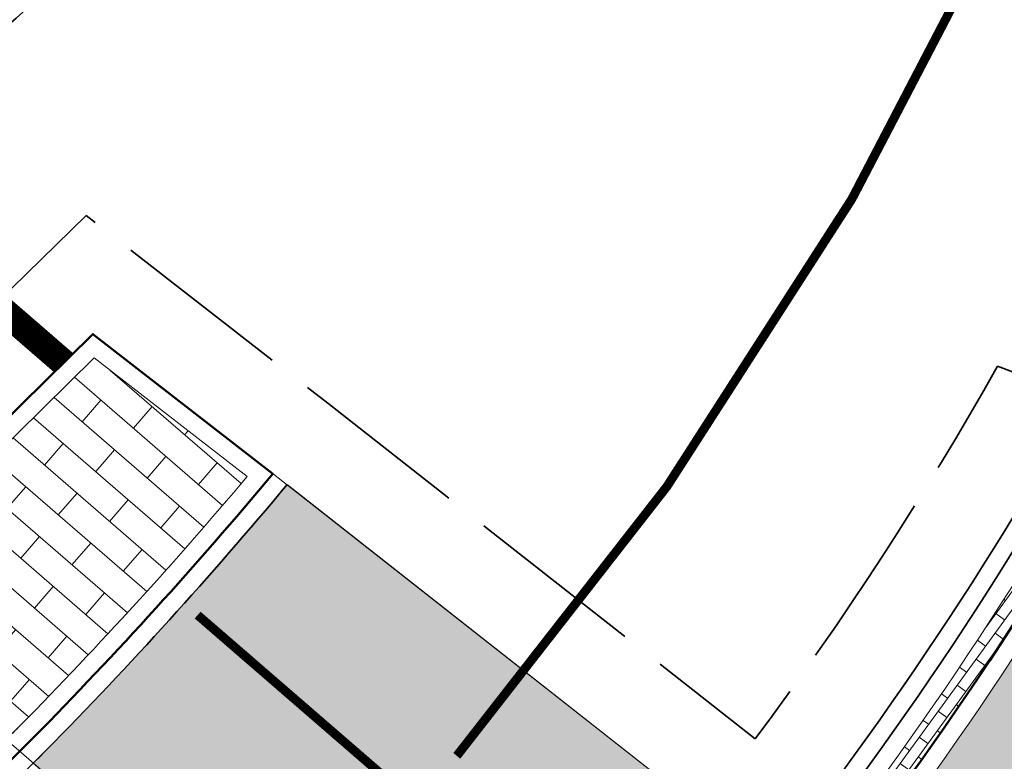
# Model space of a CAD drawing. Header units: metres. Extents: x 196674 to 197628, y 355499 to 356232.
# Tile 98 of 209: x 197191.06 to 197202.05, y 355725.24 to 355733.52. Entities that reach past the tile are written whole.
import ezdxf

# ---------------------------------------------------------------- set-up
doc = ezdxf.new("R2010")
doc.units = ezdxf.units.M
for name, pattern in [('VW-13_STREEP', [4, 1, -3]), ('VW-5050_STREEP', [1, 0.5, -0.5]), ('ZZ-SYSTEEMGRENS-SO', [5, 4, -1])]:
    doc.linetypes.add(name, pattern=pattern)
for name, color, linetype, lineweight, true_color in [('N-WE-GR-BEPLANTING_BEPLANTINGSPLAN_DERDEN-V', 7, 'Continuous', 5, 0xd3e799), ('N-WE-VH-GESLOTENVERHARDING_ASFALT_RIJBAAN-V', 7, 'Continuous', 5, 0xd6d6d6), ('N-WE-VH-GOOT-TEGEL_200x200-G', 7, 'Continuous', 35, 0x00a5a5), ('N-WE-VH-KANTOPSLUITING_GELEIDEBAND_50 200-G', 1, 'Continuous', 35, 0xff0000), ('N-WE-VH-KANTOPSLUITING_OPSLUITBAND_200X250-G', 7, 'Continuous', 50, 0x0029a5), ('N-WE-VH-OPENVERHARDING_STRAATBAKSTEEN_ROOD_HALFSTEENS-LINGE-A', 7, 'Continuous', 5, 0xdaaea0), ('N-WE-VH-OPENVERHARDING_STRAATBAKSTEEN_ROOD_STREKKEN-LINGE-A', 7, 'Continuous', 5, 0xdaaea0), ('N-WE-VW-MARKERING_DWARS_OVERSTEEK_KANALISATIESTREEP50-G', 7, 'VW-5050_STREEP', 13, 0xffffff), ('N-WE-VW-MARKERING_DWARS_STOPSTREEP-G', 7, 'Continuous', 35, 0xffffff), ('X-XX-AL-GRENS_SYSTEEMGRENS-G', 7, 'ZZ-SYSTEEMGRENS-SO', 35, 0xd60036)]:
    doc.layers.add(name, color=color, linetype=linetype, lineweight=lineweight, true_color=true_color)
doc.layers.add('N-WE-VH-HULPLIJN-G', color=40, linetype='Continuous', lineweight=5, plot=False)
for name, color, linetype, lineweight in [('N-WE-VH-KANTOPSLUITING_ACHTERKANTBAND-G', 50, 'Continuous', 18), ('N-WE-VH-MATERIAALGRENS-G', 7, 'Continuous', 13), ('N-WE-VW-MARKERING_LANGS_STREEP_13_010_BESTAAND-G', 30, 'VW-13_STREEP', 13)]:
    doc.layers.add(name, color=color, linetype=linetype, lineweight=lineweight)

msp = doc.modelspace()

# ---------------------------------------------------------------- hatches: boundary and pattern name
at = {"layer": 'N-WE-GR-BEPLANTING_BEPLANTINGSPLAN_DERDEN-V'}
h = msp.add_hatch(color=256, dxfattribs=at)
h.dxf.hatch_style = 1
edge = h.paths.add_edge_path()
edge.add_line((197202.9193494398, 355718.8966477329), (197203.7231217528, 355721.1031967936))
edge.add_line((197203.7231217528, 355721.1031967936), (197205.7306697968, 355726.6158199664))
edge.add_line((197205.7306697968, 355726.6158199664), (197202.9416841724, 355727.6647327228))
edge.add_arc((197168.1599242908, 355748.684694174), 40.63999999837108, 319.0401103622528, 328.8538096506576, ccw=False)
edge.add_line((197198.8499792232, 355722.043933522), (197202.1681239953, 355719.17009298))
edge.add_line((197202.1681239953, 355719.17009298), (197202.9193494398, 355718.8966477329))
at = {"layer": 'N-WE-VH-GESLOTENVERHARDING_ASFALT_RIJBAAN-V'}
h = msp.add_hatch(color=256, dxfattribs=at)
h.dxf.hatch_style = 1
edge = h.paths.add_edge_path()
edge.add_arc((197157.00175097, 355759.2263736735), 48.23662569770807, 315.41363673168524, 320.16741389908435, ccw=False)
edge.add_arc((197166.2863504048, 355750.0748726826), 35.19999434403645, 315.0809167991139, 315.41363676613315, ccw=False)
edge.add_line((197191.2116317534, 355725.2198942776), (197196.4463264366, 355720.6861325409))
edge.add_arc((197168.1599242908, 355748.6846941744), 39.79999999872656, 315.2930072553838, 318.7543529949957)
edge.add_arc((197168.15992429, 355748.6846941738), 39.79999999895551, 318.7543529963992, 321.8168339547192)
edge.add_line((197199.4442586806, 355724.0812305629), (197194.0435890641, 355728.3285697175))
at = {"layer": 'N-WE-VH-OPENVERHARDING_STRAATBAKSTEEN_ROOD_HALFSTEENS-LINGE-A', "true_color": 0xb05e45}
h = msp.add_hatch(dxfattribs=at)
h.set_pattern_fill('AVH-BSS_LINGEFORMAAT_HALFST', color=25, scale=4, angle=49.10420900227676, pattern_type=2)
h.set_pattern_definition([(49.10420900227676, (196825.8108468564, 355944.3732953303), (0.2656651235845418, 1.039914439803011), [0.32, -0.32]), (139.1042090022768, (196825.8108468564, 355944.3732953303), (-0.2094992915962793, -0.241888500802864), [])])
edge = h.paths.add_edge_path()
edge.add_line((197193.5965961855, 355728.4179322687), (197191.8917794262, 355729.7432641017))
edge.add_line((197191.8917794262, 355729.7432641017), (197189.6057347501, 355727.4920495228))
edge.add_arc((197171.6993275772, 355747.9664379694), 27.2000000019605, 309.7527513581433, 311.1721606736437, ccw=False)
edge.add_line((197189.0930726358, 355727.0547753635), (197190.908515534, 355725.4824228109))
edge.add_arc((197166.2863463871, 355750.0748766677), 34.80000000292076, 315.0345946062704, 315.4136367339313)
edge.add_arc((197157.0017509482, 355759.226373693), 47.83662572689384, 315.4136367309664, 319.9066694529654)
at = {"layer": 'N-WE-VH-OPENVERHARDING_STRAATBAKSTEEN_ROOD_STREKKEN-LINGE-A', "true_color": 0xb05e45}
h = msp.add_hatch(dxfattribs=at)
h.set_pattern_fill('AVH-BSS_LINGEFORMAAT_HALFST', color=25, scale=1.5, angle=323.9177085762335, pattern_type=2)
h.set_pattern_definition([(323.9177085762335, (0, 0.9800000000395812), (0.3969522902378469, -0.06654982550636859), [0.12, -0.12]), (53.91770857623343, (0, 0.9800000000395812), (-0.09698063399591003, 0.07067359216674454), [])])
h.paths.add_polyline_path([(197198.3858982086, 355722.181288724), (197198.5673179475, 355722.0241613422, 0.04511597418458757), (197202.8561691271, 355727.9105709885), (197202.6502566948, 355728.0338595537, -0.04512505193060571)])

# ---------------------------------------------------------------- linework, layer by layer
at = {"layer": 'N-WE-VH-GOOT-TEGEL_200x200-G', "ltscale": 0.2, "flags": 128}
for points in [[(197194.0435427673, 355728.3285142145, -0.02074486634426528), (197191.3555450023, 355725.3650551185, -0.03106795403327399), (197188.1004833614, 355722.4491019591, -0.02978370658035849), (197184.6635061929, 355720.0528847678, -0.8150837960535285), (197183.0571619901, 355721.7691054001, -0.04984567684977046), (197185.6911683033, 355724.8027020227, -0.03048445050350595), (197187.580881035, 355726.3790282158, 0.01989512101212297), (197189.2465293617, 355727.7096931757)], [(197202.4109400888, 355728.4138304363, -0.04640326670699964), (197198.0851422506, 355722.4450041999, -0.01502083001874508), (197196.4556505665, 355720.6955556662, -0.0004340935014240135), (197196.4070083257, 355720.6464659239, 0.05742985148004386), (197194.25413748, 355717.9119948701, 0.1825101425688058), (197192.2136239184, 355707.3687330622, 0.0258484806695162), (197192.5587497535, 355705.8365846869, 0.00788149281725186), (197193.6386675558, 355702.2045451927, 0.01894978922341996), (197196.698861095, 355693.6262575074, 0.0003989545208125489), (197196.7702517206, 355693.4482202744, 0.1078395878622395), (197225.583130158, 355651.0605841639, 0.004999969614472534), (197227.343785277, 355649.4238342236, 0.0002750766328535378), (197227.506694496, 355649.2755626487, 0.008480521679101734), (197232.608035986, 355644.7933641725), (197232.8399729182, 355644.5964460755)]]:
    msp.add_lwpolyline(points, format="xyb", dxfattribs=at)
at = {"layer": 'N-WE-VH-HULPLIJN-G', "flags": 128}
for points in [[(197193.5965961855, 355728.4179322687), (197191.8917794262, 355729.7432641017), (197189.6057347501, 355727.4920495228, -0.006193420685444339), (197189.0930726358, 355727.0547753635), (197190.908515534, 355725.4824228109, 0.001653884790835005), (197191.0706677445, 355725.6458485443, 0.01960706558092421)], [(197194.0435890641, 355728.3285697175, -0.02074524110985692), (197191.3555450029, 355725.3650551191, -0.00145176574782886), (197191.2116317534, 355725.2198942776), (197196.4463264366, 355720.6861325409, 0.01510411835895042), (197198.0851422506, 355722.4450041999, 0.01336338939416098), (197199.4442586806, 355724.0812305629)]]:
    msp.add_lwpolyline(points, format="xyb", close=True, dxfattribs=at)
msp.add_lwpolyline([(197193.893, 355728.447), (197199.4442586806, 355724.0812305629)], dxfattribs=at)
at = {"layer": 'N-WE-VH-KANTOPSLUITING_ACHTERKANTBAND-G', "flags": 128}
for points in [[(197186.2616418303, 355724.7852787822, -0.02539117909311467), (197187.8179191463, 355726.0568280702, 0.02108131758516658), (197189.6057347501, 355727.4920495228), (197191.8917794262, 355729.7432641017), (197193.5965961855, 355728.4179322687, -0.01960706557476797), (197191.0706677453, 355725.6458485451, -0.02817937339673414), (197188.1664443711, 355723.0138103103)], [(197202.7551714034, 355728.2101031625, -0.04640326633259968), (197198.3858982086, 355722.181288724, -0.04640326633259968)]]:
    msp.add_lwpolyline(points, format="xyb", dxfattribs=at)
msp.add_lwpolyline([(197202.9193494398, 355718.8966477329), (197203.7231217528, 355721.1031967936), (197205.7306697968, 355726.6158199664), (197202.9416841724, 355727.6647327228, -0.0428465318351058), (197198.8499792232, 355722.043933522), (197202.1681239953, 355719.17009298)], format="xyb", close=True, dxfattribs=at)
at = {"layer": 'N-WE-VH-KANTOPSLUITING_GELEIDEBAND_50 200-G', "ltscale": 0.2, "flags": 128}
msp.add_lwpolyline([(197202.5830557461, 355728.3119667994, -0.04640326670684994), (197198.2355202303, 355722.3131464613, -0.04640326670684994)], format="xyb", dxfattribs=at)
at = {"layer": 'N-WE-VH-KANTOPSLUITING_OPSLUITBAND_200X250-G', "ltscale": 0.1, "flags": 128}
msp.add_lwpolyline([(197185.8284928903, 355724.6572991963, -0.03048281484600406), (197187.6994000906, 355726.217928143, 0.021026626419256), (197189.4696253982, 355727.6387102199), (197191.8762475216, 355730.0086651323), (197193.8831641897, 355728.4484795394, -0.02068964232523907), (197191.2131063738, 355725.5054518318, -0.0310679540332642), (197187.9765394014, 355722.6060665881)], format="xyb", dxfattribs=at)
msp.add_lwpolyline([(197203.0345839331, 355718.6268835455), (197203.9110585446, 355721.0347880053), (197205.986320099, 355726.7333489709), (197202.8561691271, 355727.9105709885, -0.04511597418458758), (197198.5673179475, 355722.0241613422), (197202.0948999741, 355718.9689274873)], format="xyb", close=True, dxfattribs=at)
at = {"layer": 'N-WE-VH-MATERIAALGRENS-G', "flags": 128}
msp.add_lwpolyline([(197196.6975816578, 355720.4685207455), (197185.3196629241, 355730.3229202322)], dxfattribs=at)
at = {"layer": 'N-WE-VW-MARKERING_DWARS_OVERSTEEK_KANALISATIESTREEP50-G', "const_width": 0.1, "flags": 128}
msp.add_lwpolyline([(197193.0455642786, 355726.8726906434), (197197.958924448, 355722.6172362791)], dxfattribs=at)
at = {"layer": 'N-WE-VW-MARKERING_DWARS_STOPSTREEP-G', "const_width": 0.3, "flags": 128}
msp.add_lwpolyline([(197188.2784891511, 355732.5228098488), (197191.5510646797, 355729.6884367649)], dxfattribs=at)
at = {"layer": 'N-WE-VW-MARKERING_LANGS_STREEP_13_010_BESTAAND-G', "const_width": 0.1, "flags": 128}
msp.add_lwpolyline([(197195.9366783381, 355725.3017149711, 0.09108800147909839), (197203.5576329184, 355738.4264311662), (197204.144886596, 355740.0636232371)], format="xyb", dxfattribs=at)
at = {"layer": 'X-XX-AL-GRENS_SYSTEEMGRENS-G', "ltscale": 0.5, "flags": 128}
msp.add_lwpolyline([(197173.0845801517, 355664.4267221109), (197172.678291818, 355658.1040395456), (197176.2062336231, 355657.9276386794), (197179.6585214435, 355660.8258546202), (197196.8460500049, 355641.1849859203), (197196.618113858, 355640.9851655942), (197203.3658004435, 355633.2880423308), (197204.598351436, 355636.2035375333), (197206.181120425, 355637.5931654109), (197210.3450714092, 355632.9793581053), (197211.1344663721, 355633.8542043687), (197215.577003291, 355630.1111014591), (197222.812057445, 355638.6980935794), (197225.7729980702, 355636.1981525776), (197252.4997837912, 355613.6295939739), (197256.3974516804, 355618.2471244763), (197230.4350738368, 355640.1698336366), (197234.5465854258, 355645.0395252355), (197230.9951246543, 355648.102425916), (197227.7363916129, 355651.014992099), (197227.7150354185, 355650.9915016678), (197227.3858924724, 355651.2966605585), (197230.5297411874, 355654.3837220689), (197222.7747070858, 355662.5864016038), (197213.3031688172, 355673.0409596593), (197208.7438719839, 355679.5515306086), (197204.6678372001, 355688.2834966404), (197202.9207222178, 355693.3147658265), (197202.5296188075, 355695.8358091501), (197209.2561496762, 355696.7388380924), (197208.765603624, 355699.4053961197), (197208.8375775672, 355699.4157603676), (197208.4960738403, 355702.0476424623), (197209.7550059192, 355702.1614664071), (197209.6289773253, 355703.3557373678), (197209.431316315, 355705.9322142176), (197209.3853665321, 355708.5054020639), (197209.4909423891, 355711.0763696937), (197209.825975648, 355714.406320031), (197209.1003553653, 355714.700446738), (197209.2732684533, 355715.2254737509), (197208.7827839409, 355715.4092287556), (197209.8333840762, 355718.2914021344), (197204.6571410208, 355720.1605124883), (197206.9259623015, 355726.3911903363), (197207.3755778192, 355727.6258113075), (197205.6951706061, 355728.2354618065), (197201.970541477, 355729.6509828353, -0.03199396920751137), (197199.2658455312, 355725.4928494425), (197194.4988616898, 355729.2364659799), (197191.8020115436, 355731.3330088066), (197190.6829954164, 355730.2418318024), (197188.9323846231, 355731.7580333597, 0.01582069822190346), (197191.308975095, 355733.798286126), (197190.5246250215, 355734.700084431), (197189.8547559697, 355735.4391273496), (197188.5065648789, 355737.3969406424), (197188.3768484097, 355737.5504837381), (197186.2264232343, 355740.6599554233), (197185.4143065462, 355740.8273772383), (197177.0047230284, 355735.000759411), (197161.0308464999, 355735.7499021), (197143.9921317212, 355736.546230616), (197117.3114725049, 355737.8750504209), (197104.5701917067, 355738.4152468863), (197089.3270001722, 355739.2400485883), (197089.4979420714, 355743.4763910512), (197087.6423294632, 355744.6045541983), (197087.2320594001, 355744.8539874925), (197086.4302028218, 355745.4612094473), (197085.6301577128, 355746.0670596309), (197084.2515270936, 355747.3631431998), (197083.0033431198, 355748.790046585), (197081.9521148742, 355750.2640411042), (197081.052108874, 355751.8364435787), (197080.680597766, 355752.6629727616), (197080.3089695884, 355753.4897623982), (197079.7287775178, 355755.2084983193), (197079.3027229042, 355757.0287405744), (197079.0552433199, 355758.8767777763), (197078.9881413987, 355760.748092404), (197079.0484954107, 355761.6954089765), (197079.4901165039, 355761.5482019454), (197081.8987959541, 355767.3947458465), (197083.4122910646, 355769.9863346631), (197084.9290730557, 355772.1438856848), (197085.2777218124, 355772.6391357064), (197085.9504292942, 355773.4546849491), (197087.2615113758, 355775.0451778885), (197089.4568843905, 355777.2328139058), (197092.7058230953, 355779.8115121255), (197090.7255592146, 355782.8612331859), (197090.5279328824, 355783.1655891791), (197094.0593130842, 355784.7965387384), (197089.240221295, 355793.944965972), (197079.8514273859, 355789.6587774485), (197073.1066642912, 355808.1301448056), (197062.6964714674, 355839.0387078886), (197050.201550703, 355834.8591941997), (197054.256388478, 355823.4068109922), (197060.9054150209, 355805.9824325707), (197064.0917084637, 355798.9340248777), (197065.6061934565, 355785.3714584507), (197066.4118943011, 355778.1591798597), (197064.2976158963, 355775.7696807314), (197061.8930028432, 355773.065075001), (197059.8798242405, 355770.937906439), (197059.567781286, 355770.7063368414), (197054.395078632, 355766.8676324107), (197050.1449273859, 355764.4954855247), (197046.646028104, 355763.2036366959), (197046.6485450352, 355763.1967402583), (197042.8018864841, 355761.7681380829), (197042.6247659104, 355761.7025895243), (197032.2172606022, 355760.2665015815), (197022.1724443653, 355758.1057256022), (197022.1490316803, 355758.1349914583), (197018.4791559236, 355757.3507739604), (197017.1834583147, 355757.8590001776), (197013.9320116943, 355762.4906063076), (197012.2359937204, 355764.9334332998), (197011.548662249, 355765.9454268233), (197009.5874376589, 355768.7952768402), (197008.1879451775, 355770.6627745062), (197008.1739746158, 355770.651876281), (197004.3621297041, 355775.7021426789), (197000.7500667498, 355780.6711859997), (196997.3281167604, 355785.4310589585), (196992.0624097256, 355792.5561596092), (196987.5636689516, 355799.6503659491), (196980.2918957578, 355812.3582609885), (196971.7451011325, 355828.1610038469), (196956.4456734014, 355821.2458726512), (196960.0166344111, 355812.4100996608), (196962.4976294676, 355807.0886023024, -0.6085831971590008), (196961.4131292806, 355806.2394416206), (196970.6320923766, 355792.5786144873), (196976.225457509, 355784.303374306), (196982.879968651, 355776.9163582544), (196982.5041383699, 355776.476222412), (196987.7472751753, 355765.3430715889), (196990.3620391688, 355759.9089379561), (196989.6128942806, 355758.3801676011), (196986.801356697, 355757.089894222), (196981.5916446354, 355758.3619052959), (196976.4931413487, 355759.6093032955), (196973.9250311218, 355760.2238822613), (196971.9270970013, 355760.7020113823), (196970.093883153, 355761.1263081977), (196965.2690985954, 355762.243003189), (196955.7026120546, 355764.457163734), (196954.8259486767, 355764.7114400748), (196955.7288446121, 355765.5914382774), (196946.4199106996, 355767.8862061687), (196945.5109518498, 355767.0898728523), (196943.3561815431, 355767.6616250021), (196942.0243707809, 355768.0150110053), (196940.699224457, 355768.3753913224), (196937.911680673, 355769.161377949), (196937.9158913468, 355769.1720679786), (196934.1448626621, 355770.5833311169), (196931.0328001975, 355771.949971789), (196928.1497259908, 355773.3159879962), (196926.2238803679, 355774.3657393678), (196926.7008714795, 355775.2077771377), (196923.9720996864, 355776.8118532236), (196922.1171638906, 355777.9575551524), (196917.5440237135, 355780.8012867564), (196917.0166342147, 355779.9474843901), (196915.4224701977, 355780.9309636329), (196913.0167641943, 355782.4772167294), (196912.757872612, 355782.6539056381), (196911.190523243, 355783.7714957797), (196908.5042566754, 355786.2619442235), (196907.2206986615, 355787.4460719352), (196905.8442773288, 355789.1071714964), (196903.2522146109, 355793.7425243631), (196899.3236920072, 355801.1348770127), (196896.7844047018, 355806.8801932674), (196892.3931631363, 355816.7971943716), (196889.396342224, 355823.7408055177), (196885.4294056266, 355833.1531130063), (196886.3148759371, 355833.6745129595), (196885.0357126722, 355834.4994199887), (196884.9096875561, 355834.6903417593), (196883.5318420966, 355838.2464489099), (196881.8574062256, 355842.456115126), (196879.7964254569, 355847.3435551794), (196879.5508475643, 355847.9274201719), (196877.9207976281, 355851.9810838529), (196875.2708346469, 355858.5729917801), (196872.6243587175, 355865.1536886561), (196870.4789281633, 355870.5362599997), (196868.3870366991, 355875.7889875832), (196865.3800609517, 355883.3409266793), (196863.5295936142, 355887.9873007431), (196863.4110328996, 355888.2849971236), (196862.7400305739, 355889.9711056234), (196863.0622626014, 355890.0962442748), (196861.3970005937, 355894.1395962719), (196861.4037374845, 355894.142038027), (196859.229652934, 355899.4431236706), (196859.0298403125, 355899.3580359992), (196858.8952095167, 355899.696553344), (196858.3959365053, 355900.9492390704), (196849.546747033, 355923.1807260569), (196850.1922005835, 355924.6939033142), (196860.258528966, 355928.6657372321), (196869.5490503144, 355931.0234685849), (196873.3453938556, 355931.8019435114), (196886.2438454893, 355935.4284136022), (196898.3098795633, 355938.5764862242), (196898.3110943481, 355938.5724965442), (196903.1917021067, 355939.7712405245), (196904.7097162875, 355939.0568809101), (196905.0282216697, 355938.2924679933), (196909.0130922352, 355939.952830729), (196908.2642147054, 355942.2627148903), (196902.9799573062, 355958.738663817), (196902.4497829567, 355960.2008490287), (196901.8115777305, 355961.6192158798), (196900.9680556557, 355963.3204536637), (196898.0063144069, 355968.7541705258), (196894.5625896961, 355975.3226559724), (196892.3896866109, 355979.4813913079), (196888.5416758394, 355987.5664713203), (196887.4815956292, 355987.0834539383), (196885.6442474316, 355986.3271839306), (196885.5076204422, 355986.6344104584), (196873.7642690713, 355982.4273955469), (196860.8311621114, 355977.7025315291), (196860.6501748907, 355978.1868262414), (196859.8859481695, 355980.2917607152), (196853.3128873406, 355977.7107309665), (196853.73029577, 355976.6477246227), (196849.4907683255, 355974.9886047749), (196849.0872389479, 355976.0301083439), (196843.9608105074, 355973.9918913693), (196837.8119168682, 355989.4043746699), (196834.5901124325, 355988.2958011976), (196829.2277835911, 355986.0429299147), (196828.1156368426, 355985.4996470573), (196826.3328622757, 355984.7522034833), (196824.2538081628, 355989.7933135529), (196823.3493071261, 355989.4238303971), (196821.5217528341, 355993.9636112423), (196822.4415567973, 355994.327010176), (196811.4142395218, 356022.6098143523), (196811.1941616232, 356022.5241126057), (196809.0787073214, 356027.7608173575), (196808.1570951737, 356027.399245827), (196802.10045471, 356042.8370581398), (196803.0324375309, 356043.2047289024), (196801.2251267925, 356047.7859519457), (196800.9629805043, 356047.6825342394), (196799.5580754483, 356051.2186581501), (196798.9326303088, 356050.9700967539), (196795.7620501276, 356058.7913388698), (196785.962956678, 356083.7526770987), (196782.5256602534, 356092.3853087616), (196783.4607012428, 356092.7526788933), (196781.019036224, 356098.8045971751), (196780.1137519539, 356098.4428009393), (196778.7301102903, 356101.9178165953), (196774.5320198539, 356112.348299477), (196772.2902714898, 356117.515377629), (196776.44078803, 356119.079716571), (196791.849465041, 356131.7811384), (196790.0748953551, 356134.2200693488), (196802.0204483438, 356142.8516660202), (196802.0676224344, 356142.8083428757), (196807.6543048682, 356146.8198669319), (196821.3261595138, 356152.9520820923), (196824.118863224, 356147.8038902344), (196826.9348279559, 356140.6494155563), (196826.9667213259, 356140.5675271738), (196829.5085456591, 356133.5350799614), (196829.5777539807, 356133.3434260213), (196832.2898444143, 356127.7055041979), (196833.7548698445, 356124.6604513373), (196834.9901440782, 356122.0931766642), (196835.0225480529, 356122.0325953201), (196835.1990731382, 356121.7003128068), (196837.0506620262, 356117.8328811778), (196837.4462851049, 356117.0125892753), (196839.1926216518, 356113.3926815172), (196841.4323661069, 356114.511984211), (196841.8392721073, 356113.6336860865), (196848.0955434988, 356116.517072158), (196847.6769788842, 356117.425259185), (196852.5147321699, 356119.6548795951), (196850.4481800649, 356123.3458274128), (196845.5717484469, 356132.2801574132), (196843.8176550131, 356136.7414412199), (196842.4688873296, 356140.1178663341), (196840.0819394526, 356146.0228419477), (196839.9684512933, 356146.3257976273), (196837.6473192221, 356152.5214195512), (196836.4018865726, 356158.1741344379), (196834.8989662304, 356157.8391461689), (196833.0580044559, 356165.8451506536), (196834.6039987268, 356166.1812686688), (196833.231549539, 356172.4004655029), (196818.5547710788, 356168.2850407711), (196819.0904617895, 356165.4031631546), (196818.6774567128, 356164.7734485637), (196805.8544307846, 356160.1790812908), (196763.847697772, 356130.3813046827), (196763.5509762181, 356130.4127969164), (196762.5818188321, 356130.5249803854), (196761.7183121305, 356129.7086118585, 0.04730650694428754), (196752.2297252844, 356136.4176360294), (196747.6793319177, 356140.070134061), (196742.0814451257, 356144.4630395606), (196738.7537234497, 356147.2546337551), (196734.7560397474, 356150.8499354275), (196729.666907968, 356145.2019173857), (196729.4110213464, 356144.9179294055), (196728.5373751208, 356145.25504501), (196726.9098917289, 356145.8830452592), (196726.6614752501, 356145.2392657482), (196726.5077088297, 356145.3668838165), (196724.5966113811, 356147.0002316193), (196723.2386024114, 356148.3499242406), (196720.9989937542, 356150.8008754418), (196719.8259691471, 356152.0571855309), (196717.8551161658, 356153.8806850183), (196716.3066054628, 356155.1783671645), (196713.4920412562, 356157.0380855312), (196712.711518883, 356157.526736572), (196710.5865978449, 356158.6597682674), (196709.0460740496, 356159.8798850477, -0.1436820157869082), (196707.9944026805, 356162.614189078), (196707.7956403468, 356165.0395700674), (196705.255843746, 356165.9921554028), (196703.9080476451, 356165.8817021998), (196704.296213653, 356161.5859622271), (196704.322643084, 356161.4572245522), (196699.9945406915, 356161.1598107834), (196700.4765585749, 356140.6409319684, -0.8375811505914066), (196697.1042396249, 356117.7401990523), (196690.2804314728, 356092.1839640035, 0.01148923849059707), (196682.1238954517, 356058.6533288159), (196678.2447453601, 356040.9444071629), (196676.8078900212, 356034.3849397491), (196676.7367004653, 356034.0373672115), (196673.76097036, 356020.1679628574), (196685.4972137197, 356017.0123139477), (196688.4141098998, 356023.4875724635), (196684.7023326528, 356025.1594317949), (196684.8709302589, 356032.3200466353), (196686.954459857, 356036.67925281), (196701.2270857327, 356066.3816892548), (196697.4228360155, 356068.2135735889), (196701.9253072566, 356087.990611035), (196702.113404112, 356090.4525884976), (196703.1938799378, 356090.1812386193), (196704.7481254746, 356094.7148607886), (196705.3277865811, 356095.9075069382), (196706.1690198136, 356096.9042763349), (196707.142583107, 356097.5850231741), (196708.3354430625, 356098.0646037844), (196709.2981925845, 356097.8962027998), (196710.1314496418, 356097.4912135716), (196711.0135994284, 356096.7398888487), (196711.613187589, 356094.6944549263), (196715.3306055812, 356098.6467015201), (196723.1713741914, 356104.959617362), (196732.8379125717, 356111.0407349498), (196733.3237033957, 356110.1763676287), (196733.395023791, 356110.047721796, 0.4142124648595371), (196734.754474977, 356109.6579975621), (196736.9542150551, 356108.9736747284, -0.02164444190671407), (196739.4192796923, 356107.5715157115, 0.0006306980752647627), (196739.4214182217, 356107.5701773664, -0.2262979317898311), (196739.4250952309, 356107.5644124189), (196739.8764398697, 356106.708415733), (196739.5816296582, 356106.4366577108), (196740.3007240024, 356104.7008456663), (196740.9509263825, 356104.9922062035), (196741.9809548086, 356103.0387080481), (196744.8395286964, 356104.2229286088, -0.3990416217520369), (196746.5871881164, 356103.5518771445), (196746.6513408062, 356103.3996378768), (196746.689370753, 356103.0266088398), (196746.4151777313, 356101.5848105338), (196747.429397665, 356101.3609511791), (196747.5333455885, 356101.2994572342), (196747.5384435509, 356101.2929342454), (196766.0705486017, 356056.7132555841), (196765.1623874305, 356056.3282861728), (196767.2394890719, 356051.1270879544), (196768.1793575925, 356051.5344794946), (196771.4711978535, 356043.8233024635), (196774.40164759, 356036.7635904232), (196774.0151730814, 356036.5839879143), (196774.7283105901, 356034.7171646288), (196775.4376722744, 356034.2825268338), (196775.853972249, 356033.3023071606), (196775.6600364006, 356032.5504327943), (196776.765634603, 356029.8908119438), (196776.718840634, 356029.8583752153), (196777.0974306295, 356028.7594125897), (196777.9658206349, 356027.7189745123), (196778.0591666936, 356026.3169710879), (196778.4461698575, 356025.4565066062), (196778.8262353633, 356024.4427094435), (196778.82622122, 356024.4427022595), (196778.8266270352, 356024.4416646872), (196779.3783198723, 356022.97006407), (196779.3990069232, 356022.9782259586), (196780.7255773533, 356019.5865020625), (196780.754093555, 356019.5982524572), (196782.2401021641, 356015.8367131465), (196783.4327975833, 356012.7766123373), (196782.5021506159, 356012.4159202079), (196784.7325956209, 356006.6609931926), (196786.038590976, 356007.1671596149), (196787.6956637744, 356002.99373992), (196787.5357676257, 356002.9336515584), (196788.527525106, 356000.4577747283), (196788.2725773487, 356000.3582829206), (196788.9724314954, 355999.1126709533), (196789.3908675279, 355998.5302971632), (196789.7536275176, 355998.0254125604), (196789.9147147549, 355996.5999778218), (196790.4410486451, 355995.4737364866), (196790.4469192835, 355995.47546678), (196790.6242366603, 355994.9662783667), (196790.9335315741, 355995.0883984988), (196793.8902314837, 355987.5860400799), (196793.7542048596, 355987.5476454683), (196795.505857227, 355983.2445885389), (196795.6242983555, 355983.312781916), (196796.991807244, 355979.8198586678), (196797.0047048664, 355979.7233568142), (196796.9933585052, 355979.6824914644), (196796.9669683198, 355979.6505170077), (196796.822975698, 355979.5766059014), (196795.3985459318, 355979.0322727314), (196797.1469514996, 355974.4569848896), (196797.1501836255, 355974.4582530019), (196795.4187218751, 355970.4877992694), (196796.2201695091, 355969.6560949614), (196797.0849824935, 355967.4537241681), (196798.9466017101, 355968.1847329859), (196800.5529653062, 355968.8170288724), (196800.6150046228, 355968.7023501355), (196800.8616512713, 355968.7744826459), (196801.6407865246, 355967.8232749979), (196801.6785991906, 355967.7771113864), (196801.6961792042, 355966.4146603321), (196801.7040832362, 355965.8020978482, 0.2098831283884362), (196802.0368526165, 355965.0700742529, 0.1229137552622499), (196802.0944480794, 355964.5891732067), (196802.9107575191, 355962.4451987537), (196803.0986146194, 355962.5296289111, 0.04929694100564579), (196803.2118388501, 355962.3687718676), (196804.3748923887, 355961.0206686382), (196804.4152792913, 355960.973855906), (196804.4401436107, 355960.2826278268), (196804.4459236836, 355960.1212617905), (196803.9148513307, 355960.1157297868), (196805.8237591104, 355955.3454282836), (196806.4277367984, 355955.633371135), (196806.6532355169, 355955.5186944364), (196807.0270248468, 355954.5686016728), (196806.896691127, 355954.2200849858), (196806.3685258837, 355953.9064868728), (196808.2467157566, 355949.1968786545), (196809.0713129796, 355949.5131897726), (196810.7611227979, 355945.21653999), (196812.8164223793, 355939.9905657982), (196815.7958787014, 355932.7153467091), (196817.2786866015, 355929.1286764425), (196819.2233460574, 355924.3463577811), (196820.974699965, 355919.8030463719), (196821.7022264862, 355917.7120897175), (196822.8275510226, 355914.9902061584), (196826.5518493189, 355905.5439142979), (196827.5083210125, 355903.1053161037), (196827.5308293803, 355903.1196992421), (196828.5703350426, 355900.3870734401, 0.1057314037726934), (196828.7975064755, 355900.0358952, 0.1359501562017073), (196828.9295866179, 355899.5185573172), (196829.4561675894, 355898.5993144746), (196829.938950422, 355897.0408730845, 0.1142322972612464), (196830.1661458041, 355896.6512290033, 0.1021066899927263), (196830.23636084, 355896.2531616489), (196830.8234352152, 355894.775179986, 0.09413674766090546), (196831.0235326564, 355894.4601106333, 0.07582889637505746), (196831.0699955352, 355894.1621297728), (196831.3336353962, 355893.3277624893), (196830.5490288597, 355891.650566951), (196830.730654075, 355891.1774844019), (196831.6305612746, 355889.0373983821), (196832.1718899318, 355888.9724389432), (196833.8661398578, 355884.6967749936), (196833.0916363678, 355884.3898747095), (196834.2334853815, 355881.5063921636), (196835.7340846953, 355881.0039957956), (196836.3963712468, 355880.6373454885), (196840.5779483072, 355870.1214583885), (196841.1998491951, 355870.3833319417), (196841.8607508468, 355868.7841549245), (196841.3542408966, 355868.5492854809), (196842.9471889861, 355864.5225379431), (196843.474497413, 355864.7627851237), (196844.0946204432, 355863.1667495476), (196843.4777571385, 355862.8872750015), (196845.6058022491, 355857.295932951), (196845.6591832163, 355857.3179956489), (196848.9573390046, 355849.3870718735), (196849.4691744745, 355849.5945842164), (196850.1900661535, 355847.7561027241), (196849.7024440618, 355847.5164343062), (196851.7354952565, 355842.3219023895), (196851.9803218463, 355841.6963600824), (196852.2130822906, 355841.1927849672), (196852.6975573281, 355840.1446276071), (196853.8314006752, 355837.546665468), (196857.1022606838, 355828.931799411), (196857.1021774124, 355828.9317655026), (196857.104474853, 355828.9259676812), (196857.5027287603, 355827.8770374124), (196857.5177064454, 355827.8831363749), (196859.2608649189, 355823.4841013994, 0.1197895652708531), (196859.5336863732, 355823.098470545, 0.1217854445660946), (196859.5998818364, 355822.6230344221), (196860.3813539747, 355820.6705579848), (196861.5845120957, 355817.6645162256), (196865.3571916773, 355808.1762108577), (196866.650424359, 355804.9223955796), (196866.9894190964, 355804.0482756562), (196869.9609907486, 355796.3858853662), (196870.2417437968, 355795.6982130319), (196874.2597470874, 355785.8213624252), (196876.4751023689, 355779.9106257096), (196876.5248359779, 355779.9270586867), (196877.4783340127, 355777.609714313), (196877.4870572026, 355777.6127263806, 0.01261409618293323), (196879.1276028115, 355773.4671132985), (196880.5794819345, 355769.9265380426), (196879.4564760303, 355768.8985009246), (196871.5899269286, 355765.9267262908), (196874.6150694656, 355763.7405958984), (196870.7815163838, 355762.3431721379), (196871.1765744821, 355761.2637959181), (196873.4589399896, 355754.9534811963), (196873.8205499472, 355753.8743063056), (196877.933770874, 355755.2526192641), (196879.3161058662, 355751.4604592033), (196887.4423074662, 355755.0355723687), (196887.6524770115, 355755.1609821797), (196887.7433886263, 355755.192988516), (196887.8657880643, 355755.2134610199), (196887.9953583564, 355755.215742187), (196888.0352466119, 355755.2100166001), (196888.0806541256, 355755.194805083), (196888.1556229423, 355755.1569219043), (196888.2342456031, 355755.1058393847), (196888.2799178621, 355755.067193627), (196888.3187308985, 355755.0246841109), (196888.3560790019, 355754.9712798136), (196888.4037650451, 355754.8834089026), (196890.242957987, 355750.9480844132), (196890.4947138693, 355750.6026519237), (196890.4494791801, 355750.5430745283), (196891.628236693, 355748.1977836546), (196891.6577586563, 355747.9263099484), (196893.7087405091, 355743.5292781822), (196894.4921495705, 355741.852565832), (196896.872192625, 355740.7600377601), (196896.2575067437, 355739.8318439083), (196898.2715684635, 355738.9073148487), (196899.8509010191, 355738.4527733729), (196902.2825244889, 355737.7529374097), (196907.1457714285, 355736.3532654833), (196917.8474241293, 355733.273265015), (196918.1089377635, 355734.2346253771), (196926.0062285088, 355731.9296392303), (196927.0971120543, 355732.0253109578), (196927.2914126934, 355732.7211091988), (196949.25195892, 355726.9179402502), (196950.9690876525, 355725.7952060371), (196950.858498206, 355725.3568524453), (196952.0887336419, 355725.1461394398), (196952.8819526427, 355724.9555262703), (196952.8603227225, 355724.8954303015), (196952.056959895, 355721.6922553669), (196951.4518210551, 355719.279440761), (196959.2800080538, 355717.3161154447), (196960.8516613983, 355723.8815794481), (196967.4256969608, 355722.1306030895), (196973.9033481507, 355720.4361775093), (196977.8684934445, 355719.3989738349), (196980.4243569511, 355718.8238264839), (196993.7588386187, 355715.5105551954), (196994.7639516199, 355716.0034841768), (196994.9897167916, 355716.0545171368), (196996.5017647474, 355715.9488593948), (196997.3169796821, 355715.6092477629), (196997.9952041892, 355715.036856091), (196998.4610569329, 355714.3165586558), (196998.8408934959, 355713.1578975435), (196998.8373696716, 355713.1068020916), (196998.8026880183, 355712.6039181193), (196998.5054317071, 355711.57326714), (196998.967312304, 355710.0772094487), (197001.8739445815, 355710.9575141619), (197005.9055135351, 355697.924832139), (197007.9029397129, 355691.7178882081), (197012.9334617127, 355675.5491580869), (197017.8784535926, 355659.8034283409), (197019.9986344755, 355652.9868181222), (197022.5523518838, 355644.9202439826), (197025.6999454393, 355634.5227791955), (197025.7567598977, 355634.1895291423), (197025.7192859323, 355633.9168304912), (197025.6181435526, 355633.7020966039), (197025.4453286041, 355633.4758310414), (197025.195021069, 355633.3010221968), (197024.8842618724, 355633.1887622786), (197022.7809993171, 355632.7952119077), (197021.2249886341, 355633.6494658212), (197017.690051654, 355632.6264885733), (197017.7273360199, 355632.4752797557), (197014.1229230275, 355631.4103093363), (197014.0722671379, 355631.5493647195), (197010.0124796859, 355630.3545619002), (197006.5432104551, 355629.6017441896), (197006.5540181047, 355629.5513084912), (197001.1443281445, 355628.4894595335), (196999.2574320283, 355628.1228370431), (197001.9823300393, 355614.4304461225), (197003.2307288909, 355614.6849740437), (197003.6205128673, 355613.1185353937), (197004.006443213, 355611.2187676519), (197003.9614653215, 355611.2096196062), (197004.2119997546, 355610.206901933), (197004.3094756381, 355609.7270704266), (197004.3307955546, 355609.7314437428), (197004.8907984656, 355607.4901357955), (197029.380694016, 355613.7773555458), (197029.3841525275, 355613.7521287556), (197029.4775205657, 355613.7547588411), (197031.0334295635, 355607.6447371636), (197027.1484354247, 355606.7099934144), (197028.7114272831, 355600.2542212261), (197028.8948398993, 355600.3195751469), (197029.4531395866, 355598.0973388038), (197030.7251398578, 355593.0343377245), (197031.3437632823, 355590.5737261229), (197031.1685464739, 355590.5261238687), (197032.7880676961, 355584.152430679), (197036.6741025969, 355585.3719723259), (197038.212636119, 355579.409403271), (197038.2010121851, 355579.4060264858), (197038.2728747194, 355579.1493745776), (197038.1803194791, 355579.1132554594), (197039.3673898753, 355574.1879968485), (197040.0304268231, 355571.0320611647), (197040.88012635, 355567.656390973), (197041.2093863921, 355566.3427106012), (197041.6648791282, 355566.4332058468), (197042.8515333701, 355561.7517462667), (197043.1005016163, 355560.7271915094), (197044.6430261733, 355554.3201080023), (197045.6960009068, 355554.5759243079), (197046.0663295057, 355552.9632527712), (197063.3112487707, 355556.2858520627), (197062.5528863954, 355564.4253253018), (197069.6953954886, 355564.7548009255), (197074.0489944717, 355565.8013962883), (197074.0651927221, 355569.3434042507), (197066.8277845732, 355574.7719568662), (197065.569183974, 355592.4263893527), (197065.9890710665, 355592.2571108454), (197066.9647035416, 355591.9362835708), (197067.948629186, 355591.6804678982), (197069.8143987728, 355591.2835510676), (197070.9138968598, 355590.9670390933), (197072.0547459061, 355590.5568482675), (197073.3952542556, 355590.1721260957, -0.1152568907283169), (197081.1782353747, 355583.3636143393), (197088.1711537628, 355574.4210026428), (197092.5545327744, 355568.8154951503), (197099.4778845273, 355574.1657522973), (197101.0604109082, 355575.3887037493), (197095.3593342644, 355582.7660237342), (197094.9766501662, 355582.4665704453), (197094.8981522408, 355582.7529220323), (197094.2118387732, 355584.4945289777), (197092.7090311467, 355587.275688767), (197091.4245338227, 355588.9961585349), (197089.3067641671, 355591.1364624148), (197086.8976383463, 355592.962353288), (197085.5348704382, 355593.9300294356), (197077.2085234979, 355604.9027706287, -0.1058183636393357), (197071.6588760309, 355616.7440490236), (197070.2271579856, 355628.1527461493), (197068.8732504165, 355641.9015009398), (197068.754855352, 355648.6106856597), (197069.0445282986, 355655.8010382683), (197070.1813272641, 355663.7801162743), (197072.5559036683, 355674.3024406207), (197085.7316641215, 355673.7582615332), (197087.7834693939, 355674.5971967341), (197090.8065214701, 355674.4470028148), (197098.1397626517, 355681.0156148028), (197098.4240622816, 355685.9810240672), (197101.9406964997, 355685.7710316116), (197102.3433846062, 355697.078343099), (197156.4463787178, 355694.9579822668), (197156.2249856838, 355688.6267763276), (197150.0560632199, 355688.8424945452), (197149.8181020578, 355683.7954412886), (197156.0430107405, 355683.50194597), (197155.9434362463, 355681.3833071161), (197156.9940530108, 355681.3047563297), (197158.577914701, 355681.1016482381), (197160.1073547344, 355680.7434348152), (197161.7057278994, 355680.1852727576), (197163.2304949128, 355679.453872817), (197164.6201168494, 355678.5906370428), (197165.2392169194, 355678.1079641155), (197164.835822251, 355677.6446703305), (197163.4881835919, 355676.095416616), (197166.6344331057, 355672.654307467), (197167.6288975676, 355673.3756308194), (197167.9025847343, 355672.918075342), (197168.564826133, 355671.7474093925), (197169.0719519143, 355670.160087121), (197169.4840139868, 355668.6115914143), (197169.5948482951, 355667.1735395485), (197169.7172811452, 355664.6284666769), (197173.0845635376, 355664.4267231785)], format="xyb", dxfattribs=at)

doc.saveas('drawing.dxf')
